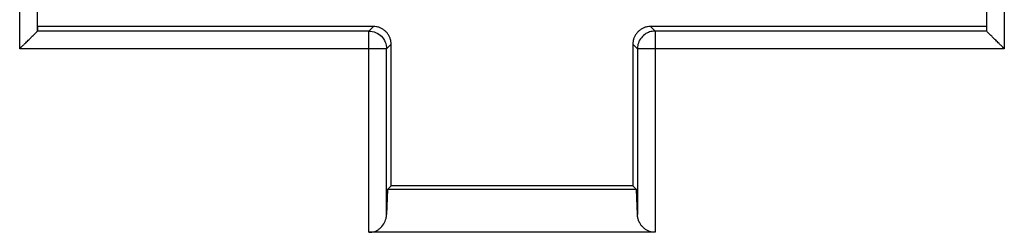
# Model space of a CAD drawing. Header units: inches. Extents: x 0 to 559, y 0 to 432.
# Tile 3 of 28: x 208.2 to 224.9, y 144.52 to 148.12. Entities that reach past the tile are written whole.
import ezdxf

# ---------------------------------------------------------------- set-up
doc = ezdxf.new("R2010")
doc.units = ezdxf.units.IN
doc.header["$LTSCALE"] = 10
doc.header["$MEASUREMENT"] = 0

msp = doc.modelspace()

# ---------------------------------------------------------------- linework, layer by layer
for p, q in [((208.198, 147.627), (208.198, 159.904)), ((224.898, 159.904), (224.898, 147.627)), ((208.498, 147.927), (208.498, 159.604)), ((224.598, 159.604), (224.598, 147.927)), ((208.498, 148.004), (208.498, 147.927)), ((214.198, 148.004), (208.498, 148.004)), ((214.198, 148.004), (214.12, 147.927)), ((218.975, 147.927), (218.897, 148.004)), ((224.598, 148.004), (218.897, 148.004)), ((224.598, 148.004), (224.598, 147.927)), ((214.12, 147.927), (208.498, 147.927)), ((224.598, 147.927), (218.975, 147.927)), ((214.42, 147.627), (214.498, 147.705)), ((214.498, 145.304), (214.498, 147.705)), ((218.598, 147.705), (218.675, 147.627)), ((218.598, 147.705), (218.598, 145.304)), ((214.121, 147.627), (208.198, 147.627)), ((214.121, 144.517), (214.121, 147.627)), ((214.42, 144.817), (214.42, 147.627)), ((218.675, 147.627), (218.675, 144.817)), ((218.975, 147.627), (218.974, 144.517)), ((224.898, 147.627), (218.975, 147.627)), ((214.498, 145.304), (214.435, 145.241)), ((218.598, 145.304), (214.498, 145.304)), ((218.598, 145.304), (218.661, 145.241)), ((214.435, 145.241), (214.42, 144.817)), ((218.661, 145.241), (214.435, 145.241)), ((218.675, 144.817), (218.661, 145.241)), ((218.974, 144.517), (214.121, 144.517))]:
    msp.add_line(p, q)
for points, knots in [([(214.498, 147.705), (214.497, 147.722), (214.495, 147.757), (214.481, 147.808), (214.459, 147.855), (214.429, 147.898), (214.392, 147.935), (214.349, 147.965), (214.301, 147.988), (214.25, 148.002), (214.215, 148.003), (214.198, 148.004)], [0, 0, 0, 0, 0.111144, 0.222264, 0.333366, 0.444459, 0.555548, 0.66664, 0.777741, 0.888859, 1, 1, 1, 1]), ([(218.897, 148.004), (218.88, 148.003), (218.845, 148.002), (218.794, 147.988), (218.747, 147.965), (218.704, 147.935), (218.667, 147.898), (218.637, 147.855), (218.614, 147.808), (218.6, 147.757), (218.599, 147.722), (218.598, 147.705)], [0, 0, 0, 0, 0.11114, 0.222257, 0.333359, 0.44445, 0.555539, 0.666632, 0.777735, 0.888855, 1, 1, 1, 1]), ([(208.198, 147.627), (208.214, 147.644), (208.244, 147.673), (208.283, 147.712), (208.324, 147.754), (208.367, 147.796), (208.416, 147.846), (208.459, 147.888), (208.491, 147.92), (208.495, 147.925), (208.498, 147.927)], [0, 0, 0, 0, 0.122263, 0.221409, 0.297445, 0.440066, 0.563025, 0.725738, 0.869453, 1, 1, 1, 1]), ([(214.121, 147.627), (214.121, 147.704), (214.121, 147.78), (214.121, 147.891), (214.12, 147.924), (214.12, 147.927)], [0, 0, 0, 0, 0.5, 0.5, 1, 1, 1, 1]), ([(214.12, 147.927), (214.199, 147.927), (214.277, 147.895), (214.388, 147.784), (214.42, 147.706), (214.42, 147.627)], [0, 0, 0, 0, 0.5, 0.5, 1, 1, 1, 1]), ([(218.975, 147.927), (218.958, 147.926), (218.927, 147.925), (218.884, 147.914), (218.849, 147.9), (218.821, 147.885), (218.748, 147.837), (218.683, 147.744), (218.677, 147.651), (218.675, 147.627)], [0, 0, 0, 0, 0.1074026, 0.2014781, 0.2822165, 0.3496089, 0.4036481, 0.8459177, 1, 1, 1, 1]), ([(218.975, 147.927), (218.975, 147.924), (218.975, 147.891), (218.975, 147.78), (218.975, 147.704), (218.975, 147.627)], [0, 0, 0, 0, 0.5, 0.5, 1, 1, 1, 1]), ([(224.898, 147.627), (224.881, 147.644), (224.851, 147.674), (224.812, 147.713), (224.771, 147.754), (224.728, 147.797), (224.679, 147.846), (224.636, 147.889), (224.605, 147.92), (224.6, 147.925), (224.598, 147.927)], [0, 0, 0, 0, 0.123479, 0.223253, 0.299326, 0.441816, 0.56484, 0.726271, 0.869421, 1, 1, 1, 1]), ([(214.42, 147.627), (214.418, 147.627), (214.384, 147.627), (214.274, 147.627), (214.197, 147.627), (214.121, 147.627)], [0, 0, 0, 0, 0.5, 0.5, 1, 1, 1, 1]), ([(218.975, 147.627), (218.898, 147.627), (218.822, 147.627), (218.711, 147.627), (218.678, 147.627), (218.675, 147.627)], [0, 0, 0, 0, 0.5, 0.5, 1, 1, 1, 1]), ([(214.121, 144.517), (214.138, 144.518), (214.17, 144.519), (214.216, 144.529), (214.259, 144.546), (214.302, 144.576), (214.355, 144.628), (214.392, 144.688), (214.415, 144.757), (214.418, 144.795), (214.42, 144.817)], [0, 0, 0, 0, 0.088945, 0.173266, 0.254815, 0.352933, 0.479436, 0.71999, 0.83717, 1, 1, 1, 1]), ([(218.974, 144.517), (218.958, 144.518), (218.924, 144.519), (218.876, 144.532), (218.831, 144.552), (218.79, 144.581), (218.755, 144.615), (218.724, 144.654), (218.699, 144.701), (218.68, 144.756), (218.677, 144.796), (218.675, 144.817)], [0, 0, 0, 0, 0.089332, 0.177587, 0.269315, 0.36859, 0.47865, 0.583568, 0.702219, 0.847764, 1, 1, 1, 1])]:
    msp.add_open_spline(points, degree=3, knots=knots)

doc.saveas('drawing.dxf')
